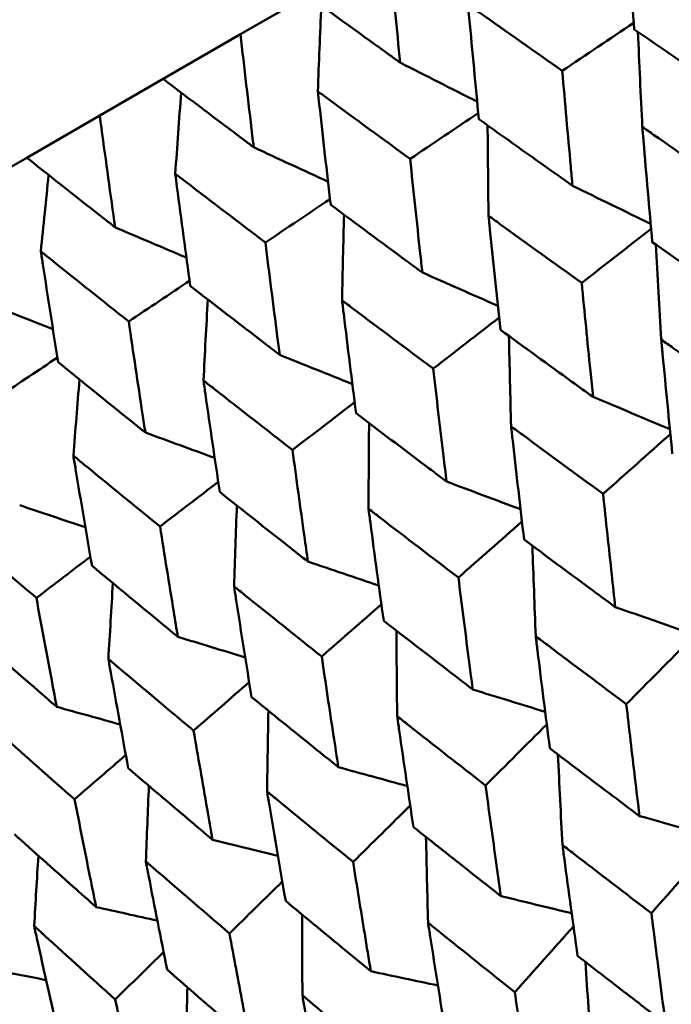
# Model space of a CAD drawing. Header units: millimetres. Extents: x 188 to 1913, y 148 to 2839.
# Tile 80 of 211: x 646.03 to 649.76, y 441.49 to 447.12. Entities that reach past the tile are written whole.
import ezdxf

# ---------------------------------------------------------------- set-up
doc = ezdxf.new("R2010")
doc.units = ezdxf.units.MM
doc.header["$LTSCALE"] = 10
doc.layers.add('Widoczne (ISO)', color=7, linetype='Continuous', lineweight=50)

msp = doc.modelspace()

# ---------------------------------------------------------------- linework, layer by layer
at = {"layer": 'Widoczne (ISO)'}
for p, q in [((647.2906, 447.0379), (647.6743, 447.2594)), ((647.2906, 447.0379), (646.8478, 446.7823)), ((646.4849, 446.5727), (646.8478, 446.7823)), ((646.4849, 446.5727), (646.0674, 446.3317)), ((645.7266, 446.1349), (646.0674, 446.3317))]:
    msp.add_line(p, q, dxfattribs=at)
msp.add_circle((644.0056, 478.665), 50, dxfattribs=at)
for points, knots in [([(649.4931, 447.7273), (649.4951, 447.7016), (649.497, 447.6759), (649.5138, 447.4553), (649.529, 447.2606), (649.5446, 447.0661)], [0.05804162, 0.05804162, 0.05804162, 0.05804162, 0.06605559, 0.06605559, 0.12689392, 0.12689392, 0.12689392, 0.12689392]), ([(648.2048, 446.8756), (648.2024, 446.8991), (648.2, 446.9226), (648.1782, 447.1401), (648.1593, 447.3343), (648.1407, 447.5287)], [0.05393723, 0.05393723, 0.05393723, 0.05393723, 0.06137399, 0.06137399, 0.12273355, 0.12273355, 0.12273355, 0.12273355]), ([(647.6743, 447.2594), (647.8315, 447.1451), (647.9892, 447.031), (648.1664, 446.9033), (648.1856, 446.8894), (648.2048, 446.8756)], [0, 0, 0, 0, 0.06135239, 0.06135239, 0.06879633, 0.06879633, 0.06879633, 0.06879633]), ([(649.1325, 446.8281), (648.9733, 446.9397), (648.8144, 447.0515), (648.635, 447.1782), (648.6141, 447.193), (648.5932, 447.2077)], [0.00523804, 0.00523804, 0.00523804, 0.00523804, 0.06606705, 0.06606705, 0.07409033, 0.07409033, 0.07409033, 0.07409033]), ([(648.5932, 447.2077), (648.5955, 447.1823), (648.5979, 447.1568), (648.6181, 446.9382), (648.6365, 446.7453), (648.6552, 446.5526)], [0.05804162, 0.05804162, 0.05804162, 0.05804162, 0.06605559, 0.06605559, 0.12689392, 0.12689392, 0.12689392, 0.12689392]), ([(647.3664, 446.3916), (647.3636, 446.4148), (647.3608, 446.4381), (647.3351, 446.6533), (647.3126, 446.8455), (647.2906, 447.0379)], [0.05393723, 0.05393723, 0.05393723, 0.05393723, 0.06137399, 0.06137399, 0.12273355, 0.12273355, 0.12273355, 0.12273355]), ([(649.5446, 447.0661), (649.696, 446.9618), (649.8476, 446.8578), (650.0301, 446.7329), (650.0608, 446.7119), (650.0915, 446.691)], [0.00418374, 0.00418374, 0.00418374, 0.00418374, 0.06147247, 0.06147247, 0.07302352, 0.07302352, 0.07302352, 0.07302352]), ([(649.1915, 446.1714), (649.1881, 446.2081), (649.1847, 446.2447), (649.1647, 446.4635), (649.1484, 446.6457), (649.1325, 446.8281)], [0.04993807, 0.04993807, 0.04993807, 0.04993807, 0.0614821, 0.0614821, 0.11877783, 0.11877783, 0.11877783, 0.11877783]), ([(646.8478, 446.7823), (647.0015, 446.6659), (647.1556, 446.5497), (647.3289, 446.4197), (647.3476, 446.4056), (647.3664, 446.3916)], [0, 0, 0, 0, 0.06135239, 0.06135239, 0.06879633, 0.06879633, 0.06879633, 0.06879633]), ([(648.2615, 446.3252), (648.1055, 446.4387), (647.95, 446.5524), (647.7743, 446.6813), (647.7539, 446.6963), (647.7334, 446.7113)], [0.00523804, 0.00523804, 0.00523804, 0.00523804, 0.06606705, 0.06606705, 0.07409033, 0.07409033, 0.07409033, 0.07409033]), ([(647.7334, 446.7113), (647.7362, 446.6861), (647.739, 446.6609), (647.763, 446.4445), (647.7848, 446.2536), (647.807, 446.0628)], [0.05804162, 0.05804162, 0.05804162, 0.05804162, 0.06605559, 0.06605559, 0.12689392, 0.12689392, 0.12689392, 0.12689392]), ([(646.5732, 445.9336), (646.5699, 445.9566), (646.5667, 445.9796), (646.5367, 446.1924), (646.5105, 446.3824), (646.4849, 446.5727)], [0.05393723, 0.05393723, 0.05393723, 0.05393723, 0.06137399, 0.06137399, 0.12273355, 0.12273355, 0.12273355, 0.12273355]), ([(648.6552, 446.5526), (648.8036, 446.4466), (648.9523, 446.3409), (649.1314, 446.214), (649.1614, 446.1927), (649.1915, 446.1714)], [0.00418374, 0.00418374, 0.00418374, 0.00418374, 0.06147247, 0.06147247, 0.07302352, 0.07302352, 0.07302352, 0.07302352]), ([(649.5907, 446.5081), (649.593, 446.4811), (649.5953, 446.4542), (649.614, 446.2345), (649.6308, 446.042), (649.6481, 445.8497)], [0.06241522, 0.06241522, 0.06241522, 0.06241522, 0.0708546, 0.0708546, 0.13127416, 0.13127416, 0.13127416, 0.13127416]), ([(650.135, 446.1308), (649.9754, 446.2409), (649.8162, 446.3512), (649.6351, 446.4771), (649.6129, 446.4926), (649.5907, 446.5081)], [0.01044349, 0.01044349, 0.01044349, 0.01044349, 0.07085106, 0.07085106, 0.07930241, 0.07930241, 0.07930241, 0.07930241]), ([(646.0674, 446.3317), (646.2173, 446.2131), (646.3675, 446.0947), (646.5366, 445.9623), (646.5549, 445.948), (646.5732, 445.9336)], [0, 0, 0, 0, 0.06135239, 0.06135239, 0.06879633, 0.06879633, 0.06879633, 0.06879633]), ([(648.3317, 445.675), (648.3277, 445.7113), (648.3237, 445.7476), (648.2999, 445.9642), (648.2805, 446.1446), (648.2615, 446.3252)], [0.04993807, 0.04993807, 0.04993807, 0.04993807, 0.0614821, 0.0614821, 0.11877783, 0.11877783, 0.11877783, 0.11877783]), ([(647.4331, 445.847), (647.2807, 445.9625), (647.1287, 446.0783), (646.9572, 446.2095), (646.9372, 446.2248), (646.9172, 446.2401)], [0.00523804, 0.00523804, 0.00523804, 0.00523804, 0.06606705, 0.06606705, 0.07409033, 0.07409033, 0.07409033, 0.07409033]), ([(646.9172, 446.2401), (646.9205, 446.2152), (646.9237, 446.1903), (646.9519, 445.9762), (646.9773, 445.7874), (647.0031, 445.5987)], [0.05804162, 0.05804162, 0.05804162, 0.05804162, 0.06605559, 0.06605559, 0.12689392, 0.12689392, 0.12689392, 0.12689392]), ([(647.807, 446.0628), (647.9521, 445.955), (648.0976, 445.8474), (648.2729, 445.7183), (648.3023, 445.6967), (648.3317, 445.675)], [0.00418374, 0.00418374, 0.00418374, 0.00418374, 0.06147247, 0.06147247, 0.07302352, 0.07302352, 0.07302352, 0.07302352]), ([(648.7104, 445.9998), (648.7131, 445.9731), (648.7159, 445.9465), (648.7382, 445.7289), (648.7583, 445.5382), (648.7788, 445.3478)], [0.06241522, 0.06241522, 0.06241522, 0.06241522, 0.0708546, 0.0708546, 0.13127416, 0.13127416, 0.13127416, 0.13127416]), ([(649.2439, 445.6163), (649.0875, 445.7283), (648.9314, 445.8404), (648.754, 445.9684), (648.7322, 445.9841), (648.7104, 445.9998)], [0.01044349, 0.01044349, 0.01044349, 0.01044349, 0.07085106, 0.07085106, 0.07930241, 0.07930241, 0.07930241, 0.07930241]), ([(647.5155, 445.2038), (647.5108, 445.2397), (647.5061, 445.2756), (647.4783, 445.4898), (647.4555, 445.6683), (647.4331, 445.847)], [0.04993807, 0.04993807, 0.04993807, 0.04993807, 0.0614821, 0.0614821, 0.11877783, 0.11877783, 0.11877783, 0.11877783]), ([(649.6481, 445.8497), (649.7872, 445.7521), (649.9265, 445.6547), (650.107, 445.5289), (650.148, 445.5004), (650.1889, 445.4719)], [0.00838421, 0.00838421, 0.00838421, 0.00838421, 0.06155515, 0.06155515, 0.07712864, 0.07712864, 0.07712864, 0.07712864]), ([(646.6508, 445.3953), (646.5021, 445.513), (646.354, 445.631), (646.1868, 445.7647), (646.1673, 445.7803), (646.1478, 445.7959)], [0.00523804, 0.00523804, 0.00523804, 0.00523804, 0.06606705, 0.06606705, 0.07409033, 0.07409033, 0.07409033, 0.07409033]), ([(646.1478, 445.7959), (646.1516, 445.7713), (646.1554, 445.7466), (646.1879, 445.5351), (646.2171, 445.3485), (646.2469, 445.1622)], [0.05804162, 0.05804162, 0.05804162, 0.05804162, 0.06605559, 0.06605559, 0.12689392, 0.12689392, 0.12689392, 0.12689392]), ([(647.0031, 445.5987), (647.1448, 445.4889), (647.2869, 445.3793), (647.458, 445.2479), (647.4868, 445.2258), (647.5155, 445.2038)], [0.00418374, 0.00418374, 0.00418374, 0.00418374, 0.06147247, 0.06147247, 0.07302352, 0.07302352, 0.07302352, 0.07302352]), ([(649.3086, 444.9637), (649.3036, 445.0129), (649.2986, 445.0621), (649.2768, 445.2795), (649.2602, 445.4478), (649.2439, 445.6163)], [0.04598621, 0.04598621, 0.04598621, 0.04598621, 0.06155279, 0.06155279, 0.11473062, 0.11473062, 0.11473062, 0.11473062]), ([(647.872, 445.5158), (647.8752, 445.4894), (647.8784, 445.463), (647.9047, 445.2477), (647.9283, 445.059), (647.9523, 444.8706)], [0.06241522, 0.06241522, 0.06241522, 0.06241522, 0.0708546, 0.0708546, 0.13127416, 0.13127416, 0.13127416, 0.13127416]), ([(648.3939, 445.1256), (648.2408, 445.2394), (648.0881, 445.3535), (647.9146, 445.4838), (647.8933, 445.4998), (647.872, 445.5158)], [0.01044349, 0.01044349, 0.01044349, 0.01044349, 0.07085106, 0.07085106, 0.07930241, 0.07930241, 0.07930241, 0.07930241]), ([(646.7461, 444.7596), (646.7407, 444.795), (646.7353, 444.8305), (646.7031, 445.0422), (646.6767, 445.2186), (646.6508, 445.3953)], [0.04993807, 0.04993807, 0.04993807, 0.04993807, 0.0614821, 0.0614821, 0.11877783, 0.11877783, 0.11877783, 0.11877783]), ([(648.7788, 445.3478), (648.915, 445.2485), (649.0515, 445.1495), (649.2284, 445.0216), (649.2685, 444.9926), (649.3086, 444.9637)], [0.00838421, 0.00838421, 0.00838421, 0.00838421, 0.06155515, 0.06155515, 0.07712864, 0.07712864, 0.07712864, 0.07712864]), ([(649.6994, 445.2918), (649.702, 445.2641), (649.7046, 445.2364), (649.7252, 445.0182), (649.7437, 444.8279), (649.7625, 444.6377)], [0.06686277, 0.06686277, 0.06686277, 0.06686277, 0.07557848, 0.07557848, 0.13558897, 0.13558897, 0.13558897, 0.13558897]), ([(650.2371, 444.9117), (650.0802, 445.0221), (649.9237, 445.1327), (649.7448, 445.2595), (649.7221, 445.2757), (649.6994, 445.2918)], [0.01556037, 0.01556037, 0.01556037, 0.01556037, 0.07555527, 0.07555527, 0.08428623, 0.08428623, 0.08428623, 0.08428623]), ([(646.2469, 445.1622), (646.3849, 445.0502), (646.5233, 444.9385), (646.6901, 444.8045), (646.7181, 444.782), (646.7461, 444.7596)], [0.00418374, 0.00418374, 0.00418374, 0.00418374, 0.06147247, 0.06147247, 0.07302352, 0.07302352, 0.07302352, 0.07302352]), ([(648.4702, 444.4796), (648.4643, 444.5283), (648.4585, 444.577), (648.4327, 444.7922), (648.4131, 444.9588), (648.3939, 445.1256)], [0.04598621, 0.04598621, 0.04598621, 0.04598621, 0.06155279, 0.06155279, 0.11473062, 0.11473062, 0.11473062, 0.11473062]), ([(647.0788, 445.0578), (647.0825, 445.0317), (647.0863, 445.0056), (647.1168, 444.7928), (647.1441, 444.6063), (647.1719, 444.4201)], [0.06241522, 0.06241522, 0.06241522, 0.06241522, 0.0708546, 0.0708546, 0.13127416, 0.13127416, 0.13127416, 0.13127416]), ([(647.5881, 444.6604), (647.4387, 444.7763), (647.2897, 444.8925), (647.1204, 445.0252), (647.0996, 445.0415), (647.0788, 445.0578)], [0.01044349, 0.01044349, 0.01044349, 0.01044349, 0.07085106, 0.07085106, 0.07930241, 0.07930241, 0.07930241, 0.07930241]), ([(647.9523, 444.8706), (648.0854, 444.7696), (648.2188, 444.6687), (648.3918, 444.5386), (648.431, 444.5091), (648.4702, 444.4796)], [0.00838421, 0.00838421, 0.00838421, 0.00838421, 0.06155515, 0.06155515, 0.07712864, 0.07712864, 0.07712864, 0.07712864]), ([(648.8396, 444.7954), (648.8427, 444.768), (648.8458, 444.7406), (648.8702, 444.5245), (648.892, 444.3361), (648.9142, 444.1479)], [0.06686277, 0.06686277, 0.06686277, 0.06686277, 0.07557848, 0.07557848, 0.13558897, 0.13558897, 0.13558897, 0.13558897]), ([(649.3662, 444.4089), (649.2125, 444.5211), (649.0592, 444.6336), (648.8841, 444.7626), (648.8618, 444.779), (648.8396, 444.7954)], [0.01556037, 0.01556037, 0.01556037, 0.01556037, 0.07555527, 0.07555527, 0.08428623, 0.08428623, 0.08428623, 0.08428623]), ([(647.677, 444.0217), (647.6702, 444.0698), (647.6634, 444.118), (647.6334, 444.3307), (647.6106, 444.4954), (647.5881, 444.6604)], [0.04598621, 0.04598621, 0.04598621, 0.04598621, 0.06155279, 0.06155279, 0.11473062, 0.11473062, 0.11473062, 0.11473062]), ([(646.334, 444.6278), (646.3382, 444.602), (646.3425, 444.5762), (646.3776, 444.366), (646.4088, 444.1818), (646.4406, 443.9979)], [0.06241522, 0.06241522, 0.06241522, 0.06241522, 0.0708546, 0.0708546, 0.13127416, 0.13127416, 0.13127416, 0.13127416]), ([(646.8299, 444.2226), (646.6844, 444.3408), (646.5393, 444.4593), (646.3744, 444.5946), (646.3542, 444.6112), (646.334, 444.6278)], [0.01044349, 0.01044349, 0.01044349, 0.01044349, 0.07085106, 0.07085106, 0.07930241, 0.07930241, 0.07930241, 0.07930241]), ([(647.1719, 444.4201), (647.3017, 444.3171), (647.4318, 444.2143), (647.6005, 444.0817), (647.6387, 444.0517), (647.677, 444.0217)], [0.00838421, 0.00838421, 0.00838421, 0.00838421, 0.06155515, 0.06155515, 0.07712864, 0.07712864, 0.07712864, 0.07712864]), ([(649.4363, 443.7618), (649.4295, 443.8231), (649.4228, 443.8844), (649.3992, 444.1), (649.3825, 444.2544), (649.3662, 444.4089)], [0.04208868, 0.04208868, 0.04208868, 0.04208868, 0.06158988, 0.06158988, 0.11059803, 0.11059803, 0.11059803, 0.11059803]), ([(648.0234, 444.3242), (648.027, 444.2971), (648.0306, 444.27), (648.0591, 444.0563), (648.0845, 443.8699), (648.1103, 443.6838)], [0.06686277, 0.06686277, 0.06686277, 0.06686277, 0.07557848, 0.07557848, 0.13558897, 0.13558897, 0.13558897, 0.13558897]), ([(648.5379, 443.9307), (648.3877, 444.0449), (648.2379, 444.1594), (648.0668, 444.2908), (648.0451, 444.3075), (648.0234, 444.3242)], [0.01556037, 0.01556037, 0.01556037, 0.01556037, 0.07555527, 0.07555527, 0.08428623, 0.08428623, 0.08428623, 0.08428623]), ([(646.1222, 443.814), (645.9807, 443.9346), (645.8398, 444.0554), (645.6797, 444.1934), (645.66, 444.2104), (645.6404, 444.2273)], [0.01044349, 0.01044349, 0.01044349, 0.01044349, 0.07085106, 0.07085106, 0.07930241, 0.07930241, 0.07930241, 0.07930241]), ([(646.9322, 443.5917), (646.9243, 443.6392), (646.9165, 443.6868), (646.8821, 443.8969), (646.8558, 444.0596), (646.8299, 444.2226)], [0.04598621, 0.04598621, 0.04598621, 0.04598621, 0.06155279, 0.06155279, 0.11473062, 0.11473062, 0.11473062, 0.11473062]), ([(648.9142, 444.1479), (649.0383, 444.0556), (649.1627, 443.9635), (649.337, 443.8349), (649.3866, 443.7983), (649.4363, 443.7618)], [0.01259731, 0.01259731, 0.01259731, 0.01259731, 0.06159863, 0.06159863, 0.08110666, 0.08110666, 0.08110666, 0.08110666]), ([(646.4406, 443.9979), (646.5669, 443.8929), (646.6935, 443.7881), (646.8577, 443.6529), (646.8949, 443.6222), (646.9322, 443.5917)], [0.00838421, 0.00838421, 0.00838421, 0.00838421, 0.06155515, 0.06155515, 0.07712864, 0.07712864, 0.07712864, 0.07712864]), ([(648.6202, 443.2905), (648.6122, 443.3512), (648.6043, 443.4119), (648.5766, 443.6251), (648.5571, 443.7778), (648.5379, 443.9307)], [0.04208868, 0.04208868, 0.04208868, 0.04208868, 0.06158988, 0.06158988, 0.11059803, 0.11059803, 0.11059803, 0.11059803]), ([(647.254, 443.88), (647.2581, 443.8532), (647.2623, 443.8264), (647.2952, 443.6152), (647.3243, 443.4311), (647.354, 443.2472)], [0.06686277, 0.06686277, 0.06686277, 0.06686277, 0.07557848, 0.07557848, 0.13558897, 0.13558897, 0.13558897, 0.13558897]), ([(647.7556, 443.479), (647.6091, 443.5954), (647.4631, 443.712), (647.2963, 443.8459), (647.2752, 443.8629), (647.254, 443.88)], [0.01556037, 0.01556037, 0.01556037, 0.01556037, 0.07555527, 0.07555527, 0.08428623, 0.08428623, 0.08428623, 0.08428623]), ([(646.2386, 443.1912), (646.2297, 443.2381), (646.2208, 443.2851), (646.1816, 443.4925), (646.1517, 443.6531), (646.1222, 443.814)], [0.04598621, 0.04598621, 0.04598621, 0.04598621, 0.06155279, 0.06155279, 0.11473062, 0.11473062, 0.11473062, 0.11473062]), ([(648.1103, 443.6838), (648.2314, 443.5898), (648.3529, 443.496), (648.5231, 443.365), (648.5716, 443.3278), (648.6202, 443.2905)], [0.01259731, 0.01259731, 0.01259731, 0.01259731, 0.06159863, 0.06159863, 0.08110666, 0.08110666, 0.08110666, 0.08110666]), ([(645.7614, 443.6057), (645.8839, 443.4985), (646.0068, 443.3916), (646.1663, 443.2537), (646.2024, 443.2224), (646.2386, 443.1912)], [0.00838421, 0.00838421, 0.00838421, 0.00838421, 0.06155515, 0.06155515, 0.07712864, 0.07712864, 0.07712864, 0.07712864]), ([(648.9807, 443.5955), (648.9841, 443.5679), (648.9875, 443.5404), (649.0139, 443.3263), (649.0374, 443.1401), (649.0613, 442.954)], [0.07138254, 0.07138254, 0.07138254, 0.07138254, 0.08018544, 0.08018544, 0.13983561, 0.13983561, 0.13983561, 0.13983561]), ([(649.4992, 443.2068), (649.3482, 443.3194), (649.1975, 443.4322), (649.0251, 443.562), (649.0029, 443.5787), (648.9807, 443.5955)], [0.02053386, 0.02053386, 0.02053386, 0.02053386, 0.08016461, 0.08016461, 0.08898694, 0.08898694, 0.08898694, 0.08898694]), ([(647.8507, 442.8463), (647.8416, 442.9063), (647.8324, 442.9662), (647.8004, 443.177), (647.7779, 443.3279), (647.7556, 443.479)], [0.04208868, 0.04208868, 0.04208868, 0.04208868, 0.06158988, 0.06158988, 0.11059803, 0.11059803, 0.11059803, 0.11059803]), ([(646.5344, 443.4645), (646.5391, 443.4381), (646.5439, 443.4116), (646.5814, 443.2031), (646.6146, 443.0213), (646.6484, 442.8398)], [0.06686277, 0.06686277, 0.06686277, 0.06686277, 0.07557848, 0.07557848, 0.13558897, 0.13558897, 0.13558897, 0.13558897]), ([(647.0223, 443.0557), (646.8798, 443.1743), (646.7377, 443.2933), (646.5756, 443.4298), (646.555, 443.4472), (646.5344, 443.4645)], [0.01556037, 0.01556037, 0.01556037, 0.01556037, 0.07555527, 0.07555527, 0.08428623, 0.08428623, 0.08428623, 0.08428623]), ([(647.354, 443.2472), (647.472, 443.1514), (647.5903, 443.0557), (647.7562, 442.9223), (647.8034, 442.8843), (647.8507, 442.8463)], [0.01259731, 0.01259731, 0.01259731, 0.01259731, 0.06159863, 0.06159863, 0.08110666, 0.08110666, 0.08110666, 0.08110666]), ([(649.5747, 442.5666), (649.5659, 442.6397), (649.5571, 442.7128), (649.5318, 442.926), (649.5154, 443.0664), (649.4992, 443.2068)], [0.03825175, 0.03825175, 0.03825175, 0.03825175, 0.06160817, 0.06160817, 0.10638617, 0.10638617, 0.10638617, 0.10638617]), ([(648.1875, 443.1375), (648.1914, 443.1103), (648.1954, 443.0831), (648.226, 442.8714), (648.2532, 442.6873), (648.2808, 442.5034)], [0.07138254, 0.07138254, 0.07138254, 0.07138254, 0.08018544, 0.08018544, 0.13983561, 0.13983561, 0.13983561, 0.13983561]), ([(648.6935, 442.7417), (648.5461, 442.8563), (648.3991, 442.9712), (648.2309, 443.1034), (648.2092, 443.1205), (648.1875, 443.1375)], [0.02053386, 0.02053386, 0.02053386, 0.02053386, 0.08016461, 0.08016461, 0.08898694, 0.08898694, 0.08898694, 0.08898694]), ([(646.3409, 442.6623), (646.2026, 442.7834), (646.0648, 442.9047), (645.9074, 443.0441), (645.8875, 443.0618), (645.8675, 443.0795)], [0.01556037, 0.01556037, 0.01556037, 0.01556037, 0.07555527, 0.07555527, 0.08428623, 0.08428623, 0.08428623, 0.08428623]), ([(647.1312, 442.4309), (647.1207, 442.4901), (647.1102, 442.5493), (647.0736, 442.7574), (647.0478, 442.9064), (647.0223, 443.0557)], [0.04208868, 0.04208868, 0.04208868, 0.04208868, 0.06158988, 0.06158988, 0.11059803, 0.11059803, 0.11059803, 0.11059803]), ([(649.0613, 442.954), (649.1734, 442.8689), (649.2857, 442.784), (649.457, 442.655), (649.5158, 442.6108), (649.5747, 442.5666)], [0.01681985, 0.01681985, 0.01681985, 0.01681985, 0.06159108, 0.06159108, 0.08495433, 0.08495433, 0.08495433, 0.08495433]), ([(646.6484, 442.8398), (646.763, 442.742), (646.878, 442.6445), (647.0392, 442.5083), (647.0852, 442.4696), (647.1312, 442.4309)], [0.01259731, 0.01259731, 0.01259731, 0.01259731, 0.06159863, 0.06159863, 0.08110666, 0.08110666, 0.08110666, 0.08110666]), ([(647.4427, 442.7075), (647.4471, 442.6806), (647.4517, 442.6537), (647.4868, 442.4446), (647.5178, 442.2627), (647.5494, 442.0811)], [0.07138254, 0.07138254, 0.07138254, 0.07138254, 0.08018544, 0.08018544, 0.13983561, 0.13983561, 0.13983561, 0.13983561]), ([(647.9354, 442.304), (647.7918, 442.4208), (647.6487, 442.538), (647.4848, 442.6727), (647.4637, 442.6901), (647.4427, 442.7075)], [0.02053386, 0.02053386, 0.02053386, 0.02053386, 0.08016461, 0.08016461, 0.08898694, 0.08898694, 0.08898694, 0.08898694]), ([(648.7815, 442.1087), (648.7713, 442.1809), (648.7611, 442.2532), (648.7316, 442.464), (648.7124, 442.6028), (648.6935, 442.7417)], [0.03825175, 0.03825175, 0.03825175, 0.03825175, 0.06160817, 0.06160817, 0.10638617, 0.10638617, 0.10638617, 0.10638617]), ([(646.4643, 442.0458), (646.4524, 442.1042), (646.4405, 442.1626), (646.3991, 442.3679), (646.3699, 442.515), (646.3409, 442.6623)], [0.04208868, 0.04208868, 0.04208868, 0.04208868, 0.06158988, 0.06158988, 0.11059803, 0.11059803, 0.11059803, 0.11059803]), ([(648.2808, 442.5034), (648.3901, 442.4167), (648.4996, 442.3302), (648.6667, 442.1987), (648.7241, 442.1537), (648.7815, 442.1087)], [0.01681985, 0.01681985, 0.01681985, 0.01681985, 0.06159108, 0.06159108, 0.08495433, 0.08495433, 0.08495433, 0.08495433]), ([(645.9961, 442.4632), (646.1073, 442.3634), (646.2187, 442.2638), (646.3751, 442.1249), (646.4196, 442.0853), (646.4643, 442.0458)], [0.01259731, 0.01259731, 0.01259731, 0.01259731, 0.06159863, 0.06159863, 0.08110666, 0.08110666, 0.08110666, 0.08110666]), ([(649.1337, 442.401), (649.1373, 442.374), (649.141, 442.347), (649.1693, 442.1354), (649.1946, 441.9511), (649.2202, 441.7669)], [0.07597559, 0.07597559, 0.07597559, 0.07597559, 0.08464777, 0.08464777, 0.14401425, 0.14401425, 0.14401425, 0.14401425]), ([(649.6429, 442.011), (649.4944, 442.1241), (649.3463, 442.2375), (649.177, 442.3677), (649.1554, 442.3843), (649.1337, 442.401)], [0.02530969, 0.02530969, 0.02530969, 0.02530969, 0.08465152, 0.08465152, 0.09334823, 0.09334823, 0.09334823, 0.09334823]), ([(646.7491, 442.307), (646.7542, 442.2805), (646.7593, 442.2539), (646.7991, 442.0476), (646.8343, 441.8681), (646.87, 441.6889)], [0.07138254, 0.07138254, 0.07138254, 0.07138254, 0.08018544, 0.08018544, 0.13983561, 0.13983561, 0.13983561, 0.13983561]), ([(647.2278, 441.8954), (647.0882, 442.0146), (646.9492, 442.1341), (646.7901, 442.2716), (646.7696, 442.2893), (646.7491, 442.307)], [0.02053386, 0.02053386, 0.02053386, 0.02053386, 0.08016461, 0.08016461, 0.08898694, 0.08898694, 0.08898694, 0.08898694]), ([(648.0366, 441.6787), (648.0249, 441.75), (648.0132, 441.8214), (647.9793, 442.0297), (647.9572, 442.1668), (647.9354, 442.304)], [0.03825175, 0.03825175, 0.03825175, 0.03825175, 0.06160817, 0.06160817, 0.10638617, 0.10638617, 0.10638617, 0.10638617]), ([(647.5494, 442.0811), (647.6557, 441.9927), (647.7623, 441.9045), (647.9249, 441.7704), (647.9807, 441.7245), (648.0366, 441.6787)], [0.01681985, 0.01681985, 0.01681985, 0.01681985, 0.06159108, 0.06159108, 0.08495433, 0.08495433, 0.08495433, 0.08495433]), ([(649.7236, 441.3793), (649.7126, 441.4635), (649.7017, 441.5478), (649.6747, 441.7583), (649.6588, 441.8846), (649.6429, 442.011)], [0.03448054, 0.03448054, 0.03448054, 0.03448054, 0.06157222, 0.06157222, 0.10209717, 0.10209717, 0.10209717, 0.10209717]), ([(646.1095, 441.9378), (646.1152, 441.9116), (646.121, 441.8854), (646.1658, 441.682), (646.2053, 441.5049), (646.2454, 441.3282)], [0.07138254, 0.07138254, 0.07138254, 0.07138254, 0.08018544, 0.08018544, 0.13983561, 0.13983561, 0.13983561, 0.13983561]), ([(646.5735, 441.5177), (646.4382, 441.6393), (646.3034, 441.7613), (646.1492, 441.9016), (646.1294, 441.9197), (646.1095, 441.9378)], [0.02053386, 0.02053386, 0.02053386, 0.02053386, 0.08016461, 0.08016461, 0.08898694, 0.08898694, 0.08898694, 0.08898694]), ([(648.3643, 441.9568), (648.3685, 441.9301), (648.3727, 441.9034), (648.4053, 441.6943), (648.4343, 441.5122), (648.4638, 441.3302)], [0.07597559, 0.07597559, 0.07597559, 0.07597559, 0.08464777, 0.08464777, 0.14401425, 0.14401425, 0.14401425, 0.14401425]), ([(648.8608, 441.5594), (648.7159, 441.6747), (648.5715, 441.7901), (648.4065, 441.9228), (648.3854, 441.9398), (648.3643, 441.9568)], [0.02530969, 0.02530969, 0.02530969, 0.02530969, 0.08465152, 0.08465152, 0.09334823, 0.09334823, 0.09334823, 0.09334823]), ([(647.3431, 441.2782), (647.3297, 441.3486), (647.3164, 441.4191), (647.2778, 441.6247), (647.2527, 441.76), (647.2278, 441.8954)], [0.03825175, 0.03825175, 0.03825175, 0.03825175, 0.06160817, 0.06160817, 0.10638617, 0.10638617, 0.10638617, 0.10638617]), ([(649.2202, 441.7669), (649.3204, 441.6893), (649.4208, 441.6118), (649.5887, 441.4826), (649.6561, 441.4309), (649.7236, 441.3793)], [0.02104899, 0.02104899, 0.02104899, 0.02104899, 0.0615671, 0.0615671, 0.08866561, 0.08866561, 0.08866561, 0.08866561]), ([(646.87, 441.6889), (646.9732, 441.5987), (647.0767, 441.5086), (647.2346, 441.3719), (647.2888, 441.325), (647.3431, 441.2782)], [0.01681985, 0.01681985, 0.01681985, 0.01681985, 0.06159108, 0.06159108, 0.08495433, 0.08495433, 0.08495433, 0.08495433]), ([(646.7035, 440.909), (646.6884, 440.9784), (646.6734, 441.0478), (646.6299, 441.2506), (646.6015, 441.3841), (646.5735, 441.5177)], [0.03825175, 0.03825175, 0.03825175, 0.03825175, 0.06160817, 0.06160817, 0.10638617, 0.10638617, 0.10638617, 0.10638617]), ([(647.6448, 441.5413), (647.6495, 441.515), (647.6542, 441.4887), (647.6915, 441.2822), (647.7245, 441.1023), (647.758, 440.9227)], [0.07597559, 0.07597559, 0.07597559, 0.07597559, 0.08464777, 0.08464777, 0.14401425, 0.14401425, 0.14401425, 0.14401425]), ([(648.1276, 441.1362), (647.9867, 441.2536), (647.8463, 441.3714), (647.6858, 441.5067), (647.6653, 441.524), (647.6448, 441.5413)], [0.02530969, 0.02530969, 0.02530969, 0.02530969, 0.08465152, 0.08465152, 0.09334823, 0.09334823, 0.09334823, 0.09334823]), ([(648.9542, 440.9351), (648.9415, 441.0183), (648.9289, 441.1016), (648.8976, 441.3097), (648.8791, 441.4345), (648.8608, 441.5594)], [0.03448054, 0.03448054, 0.03448054, 0.03448054, 0.06157222, 0.06157222, 0.10209717, 0.10209717, 0.10209717, 0.10209717])]:
    msp.add_open_spline(points, degree=3, knots=knots, dxfattribs=at)
for points in [[(647.7334, 446.7113), (647.7396, 446.8751), (647.7461, 447.0388), (647.7529, 447.2023)], [(649.5416, 447.1042), (649.4052, 447.0122), (649.2688, 446.9202), (649.1325, 446.8281)], [(649.5907, 446.5081), (649.582, 446.6895), (649.5736, 446.8707), (649.5656, 447.0517)], [(648.2048, 446.8756), (648.3517, 446.801), (648.4986, 446.7267), (648.6455, 446.6526)], [(646.9172, 446.2401), (646.9282, 446.395), (646.9394, 446.5497), (646.9508, 446.7043)], [(648.6518, 446.5876), (648.5217, 446.5002), (648.3916, 446.4127), (648.2615, 446.3252)], [(648.7104, 445.9998), (648.7083, 446.1724), (648.7066, 446.3447), (648.7052, 446.5169)], [(647.3664, 446.3916), (647.5081, 446.3258), (647.6499, 446.2602), (647.7917, 446.1948)], [(646.1478, 445.7959), (646.1624, 445.9417), (646.1773, 446.0874), (646.1924, 446.2329)], [(649.1915, 446.1714), (649.3406, 446.0986), (649.4897, 446.026), (649.6388, 445.9537)], [(647.8032, 446.0949), (647.6799, 446.0123), (647.5565, 445.9296), (647.4331, 445.847)], [(647.872, 445.5158), (647.8755, 445.6794), (647.8792, 445.8429), (647.8832, 446.0062)], [(646.5732, 445.9336), (646.7091, 445.8757), (646.8451, 445.818), (646.9811, 445.7605)], [(649.6413, 445.9256), (649.5089, 445.8225), (649.3764, 445.7194), (649.2439, 445.6163)], [(649.6994, 445.2918), (649.6887, 445.4732), (649.6783, 445.6544), (649.6684, 445.8355)], [(648.3317, 445.675), (648.4759, 445.6113), (648.62, 445.5478), (648.7642, 445.4845)], [(646.9991, 445.628), (646.883, 445.5504), (646.7669, 445.4729), (646.6508, 445.3953)], [(647.0788, 445.0578), (647.0867, 445.2124), (647.0949, 445.3668), (647.1034, 445.5211)], [(645.8283, 445.5036), (645.9578, 445.4527), (646.0873, 445.4021), (646.2169, 445.3516)], [(648.7713, 445.4173), (648.6455, 445.3201), (648.5197, 445.2228), (648.3939, 445.1256)], [(648.8396, 444.7954), (648.8352, 444.9679), (648.8311, 445.1402), (648.8273, 445.3125)], [(646.2427, 445.1888), (646.1343, 445.1165), (646.0258, 445.0442), (645.9174, 444.9719)], [(647.5155, 445.2038), (647.6541, 445.1482), (647.7926, 445.0927), (647.9312, 445.0375)], [(646.334, 444.6278), (646.3454, 444.7731), (646.357, 444.9182), (646.3689, 445.0633)], [(649.3086, 444.9637), (649.4553, 444.9023), (649.6019, 444.8411), (649.7485, 444.7802)], [(647.9442, 444.934), (647.8255, 444.8428), (647.7068, 444.7516), (647.5881, 444.6604)], [(648.0234, 444.3242), (648.0242, 444.4876), (648.0253, 444.651), (648.0267, 444.8142)], [(646.7461, 444.7596), (646.8784, 444.7111), (647.0107, 444.6628), (647.143, 444.6147)], [(649.7513, 444.7511), (649.623, 444.637), (649.4946, 444.523), (649.3662, 444.4089)], [(647.1633, 444.4777), (647.0522, 444.3927), (646.9411, 444.3076), (646.8299, 444.2226)], [(648.4702, 444.4796), (648.6114, 444.4266), (648.7527, 444.3737), (648.8939, 444.321)], [(646.0266, 444.3441), (646.152, 444.3021), (646.2774, 444.2601), (646.4028, 444.2183)], [(647.254, 443.88), (647.259, 444.0342), (647.2643, 444.1883), (647.2699, 444.3424)], [(648.902, 444.2513), (648.7807, 444.1444), (648.6593, 444.0376), (648.5379, 443.9307)], [(648.9807, 443.5955), (648.974, 443.768), (648.9676, 443.9404), (648.9616, 444.1127)], [(646.4316, 444.05), (646.3285, 443.9713), (646.2253, 443.8927), (646.1222, 443.814)], [(647.677, 444.0217), (647.8122, 443.9759), (647.9474, 443.9303), (648.0826, 443.8849)], [(646.5344, 443.4645), (646.5428, 443.6092), (646.5514, 443.7539), (646.5603, 443.8985)], [(648.0973, 443.7777), (647.9834, 443.6782), (647.8695, 443.5786), (647.7556, 443.479)], [(649.4363, 443.7618), (649.5804, 443.7116), (649.7244, 443.6615), (649.8684, 443.6116)], [(646.9322, 443.5917), (647.0607, 443.5523), (647.1892, 443.5131), (647.3177, 443.474)], [(648.1875, 443.1375), (648.1857, 443.3009), (648.1843, 443.4642), (648.1831, 443.6273)], [(649.8717, 443.5815), (649.7475, 443.4566), (649.6233, 443.3317), (649.4992, 443.2068)], [(647.3403, 443.3321), (647.2343, 443.24), (647.1283, 443.1478), (647.0223, 443.0557)], [(648.6202, 443.2905), (648.7583, 443.2478), (648.8965, 443.2052), (649.0347, 443.1627)], [(646.2386, 443.1912), (646.3598, 443.1575), (646.4809, 443.124), (646.6021, 443.0905)], [(647.4427, 442.7075), (647.4449, 442.8614), (647.4475, 443.0153), (647.4503, 443.1691)], [(649.0439, 443.0904), (648.9271, 442.9742), (648.8103, 442.8579), (648.6935, 442.7417)], [(646.6342, 442.9162), (646.5364, 442.8316), (646.4387, 442.7469), (646.3409, 442.6623)], [(649.1337, 442.401), (649.1247, 442.5737), (649.1161, 442.7463), (649.1078, 442.9187)], [(647.8507, 442.8463), (647.9824, 442.8101), (648.1141, 442.7739), (648.2458, 442.7379)], [(646.7491, 442.307), (646.7545, 442.4512), (646.7603, 442.5954), (646.7662, 442.7394)], [(648.2623, 442.6268), (648.1534, 442.5192), (648.0444, 442.4116), (647.9354, 442.304)], [(649.5747, 442.5666), (649.716, 442.5273), (649.8573, 442.4881), (649.9986, 442.4491)], [(647.1312, 442.4309), (647.2557, 442.4003), (647.3803, 442.3698), (647.5049, 442.3394)], [(648.3643, 441.9568), (648.3601, 442.1201), (648.3561, 442.2834), (648.3525, 442.4465)], [(650.0023, 442.4177), (649.8825, 442.2822), (649.7627, 442.1466), (649.6429, 442.011)], [(646.1095, 441.9378), (646.1174, 442.0718), (646.1255, 442.2059), (646.1338, 442.3398)], [(647.5301, 442.1923), (647.4294, 442.0933), (647.3286, 441.9944), (647.2278, 441.8954)], [(648.7815, 442.1087), (648.9165, 442.0759), (649.0515, 442.0433), (649.1865, 442.0108)], [(646.4643, 442.0458), (646.5811, 442.0201), (646.6979, 441.9945), (646.8147, 441.969)], [(647.6448, 441.5413), (647.6444, 441.695), (647.6443, 441.8486), (647.6444, 442.0022)], [(649.1968, 441.9357), (649.0848, 441.8103), (648.9728, 441.6849), (648.8608, 441.5594)], [(646.8503, 441.7884), (646.758, 441.6981), (646.6658, 441.6079), (646.5735, 441.5177)], [(645.8527, 441.6927), (645.9611, 441.6713), (646.0695, 441.6499), (646.1778, 441.6286)], [(648.0366, 441.6787), (648.1647, 441.6515), (648.2928, 441.6245), (648.4209, 441.5976)], [(649.2987, 441.2129), (649.2875, 441.3858), (649.2766, 441.5587), (649.266, 441.7314)], [(646.9779, 441.1563), (646.9806, 441.2999), (646.9835, 441.4435), (646.9867, 441.5871)]]:
    msp.add_open_spline(points, degree=3, dxfattribs=at)

doc.saveas('drawing.dxf')
